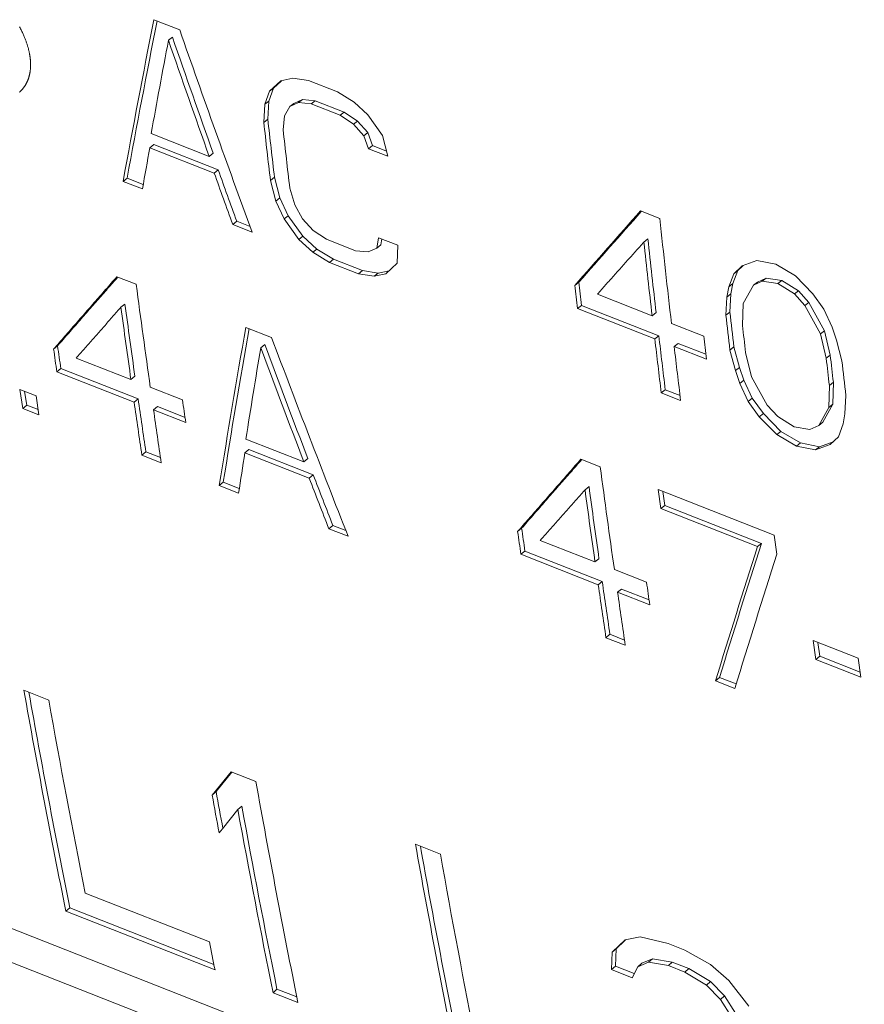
# Model space of a CAD drawing. Header units: inches. Extents: x 0 to 841, y 0 to 594.
# Tile 82 of 129: x 463 to 476, y 436 to 451. Entities that reach past the tile are written whole.
import ezdxf

# ---------------------------------------------------------------- set-up
doc = ezdxf.new("R2010")
doc.units = ezdxf.units.IN
doc.header["$LTSCALE"] = 46.255
doc.header["$MEASUREMENT"] = 0
doc.layers.get('0').update_dxf_attribs({"lineweight": 0})

msp = doc.modelspace()

# ---------------------------------------------------------------- linework, layer by layer
at = {"color": 7, "linetype": 'Continuous'}
for p, q in [((465.0992, 451.2514), (464.6943, 451.4106)), ((464.9229, 451.0864), (464.9859, 451.135)), ((466.6878, 450.4508), (466.5117, 450.2861)), ((466.6921, 450.4445), (466.5747, 450.3347)), ((466.8772, 450.4935), (466.6878, 450.4508)), ((466.7024, 450.4541), (466.6921, 450.4445)), ((467.1237, 450.4551), (466.8772, 450.4935)), ((467.5793, 450.276), (467.1237, 450.4551)), ((466.5117, 450.2861), (466.4372, 450.0817)), ((466.5747, 450.3347), (466.5002, 450.1305)), ((466.5117, 450.2861), (466.5747, 450.3347)), ((467.8388, 450.1153), (467.5793, 450.276)), ((466.4372, 450.0817), (466.4204, 449.7968)), ((466.4372, 450.0817), (466.5002, 450.1305)), ((466.5002, 450.1305), (466.4833, 449.8458)), ((466.8287, 450.0445), (466.9672, 450.1069)), ((466.8287, 450.0445), (466.8917, 450.0933)), ((466.8917, 450.0933), (467.0303, 450.1556)), ((466.9672, 450.1069), (467.0303, 450.1556)), ((466.9672, 450.1069), (467.1631, 450.0884)), ((467.0303, 450.1556), (467.2261, 450.137)), ((467.1631, 450.0884), (467.2261, 450.137)), ((467.1631, 450.0884), (467.6186, 449.9092)), ((467.2261, 450.137), (467.6816, 449.9578)), ((468.0544, 449.9133), (467.8388, 450.1153)), ((466.7476, 449.9013), (466.8287, 450.0445)), ((467.6186, 449.9092), (467.6816, 449.9578)), ((467.6816, 449.9578), (467.8907, 449.8172)), ((466.4204, 449.7968), (466.4833, 449.8458)), ((466.724, 449.6773), (466.7476, 449.9013)), ((467.6186, 449.9092), (467.8277, 449.7685)), ((467.8277, 449.7685), (467.8907, 449.8172)), ((467.8907, 449.8172), (468.0559, 449.6354)), ((468.2832, 449.5893), (468.0544, 449.9133)), ((465.5629, 449.2627), (464.6519, 449.621)), ((467.8277, 449.7685), (467.9928, 449.5867)), ((467.9928, 449.5867), (468.0559, 449.6354)), ((468.0559, 449.6354), (468.1266, 449.4326)), ((467.9928, 449.5867), (468.0636, 449.3837)), ((468.3672, 449.2643), (468.2832, 449.5893)), ((464.6298, 449.3982), (464.6927, 449.4478)), ((464.6298, 449.3982), (465.6421, 449.0001)), ((464.6927, 449.4478), (465.705, 449.0497)), ((465.5629, 449.2627), (465.6259, 449.3122)), ((468.0636, 449.3837), (468.1266, 449.4326)), ((468.0636, 449.3837), (468.3672, 449.2643)), ((468.1266, 449.4326), (468.346, 449.3463)), ((465.6421, 449.0001), (465.705, 449.0497)), ((464.2111, 448.8706), (464.274, 448.9206)), ((464.2111, 448.8706), (464.5148, 448.7511)), ((464.274, 448.9206), (464.5271, 448.821)), ((466.5246, 448.8845), (466.5875, 448.9339)), ((466.5246, 448.8845), (466.6109, 448.5612)), ((466.5875, 448.9339), (466.6739, 448.6109)), ((466.9074, 448.5024), (466.8283, 448.765)), ((466.6109, 448.5612), (466.6739, 448.6109)), ((466.6109, 448.5612), (466.7411, 448.279)), ((466.6739, 448.6109), (466.804, 448.3288)), ((467.0303, 448.2807), (466.9074, 448.5024)), ((472.6407, 448.2853), (472.337, 448.4047)), ((472.3519, 448.3989), (472.3483, 448.3947)), ((465.932, 448.1938), (465.9948, 448.2438)), ((465.9948, 448.2438), (466.2038, 448.1616)), ((466.7411, 448.279), (466.804, 448.3288)), ((466.7411, 448.279), (466.9728, 447.9572)), ((466.804, 448.3288), (467.0356, 448.0071)), ((467.1966, 448.0998), (467.0303, 448.2807)), ((465.932, 448.1938), (466.2357, 448.0743)), ((467.4063, 447.9596), (467.1966, 448.0998)), ((466.9728, 447.9572), (467.0356, 448.0071)), ((466.9728, 447.9572), (467.1899, 447.7566)), ((467.0356, 448.0071), (467.2528, 447.8065)), ((467.8619, 447.7805), (467.4063, 447.9596)), ((468.2234, 447.9848), (468.1944, 447.8229)), ((468.5271, 447.8654), (468.2234, 447.9848)), ((468.2739, 447.965), (468.2573, 447.8726)), ((472.3896, 447.9158), (472.4526, 447.9645)), ((467.1899, 447.7566), (467.2528, 447.8065)), ((467.2528, 447.8065), (467.5133, 447.6466)), ((468.057, 447.7614), (467.8619, 447.7805)), ((468.1944, 447.8229), (468.057, 447.7614)), ((468.1944, 447.8229), (468.2573, 447.8726)), ((468.5126, 447.5822), (468.5271, 447.8654)), ((467.1899, 447.7566), (467.4504, 447.5966)), ((467.4504, 447.5966), (467.5133, 447.6466)), ((467.5133, 447.6466), (467.9688, 447.4674)), ((474.1656, 447.6269), (473.9322, 447.5431)), ((474.4628, 447.5686), (474.1656, 447.6269)), ((467.4504, 447.5966), (467.9059, 447.4174)), ((467.9059, 447.4174), (467.9688, 447.4674)), ((467.9688, 447.4674), (468.2145, 447.4283)), ((468.2145, 447.4283), (468.3896, 447.4668)), ((468.3393, 447.4197), (468.5126, 447.5822)), ((473.8632, 447.4682), (473.7886, 447.264)), ((473.9322, 447.5431), (473.8002, 447.4195)), ((473.8002, 447.4195), (473.8632, 447.4682)), ((473.9365, 447.5368), (473.8632, 447.4682)), ((473.9502, 447.5495), (473.9365, 447.5368)), ((474.773, 447.388), (474.4628, 447.5686)), ((464.4168, 447.2522), (464.1131, 447.3716)), ((464.1266, 447.3663), (464.1234, 447.3626)), ((467.9059, 447.4174), (468.1516, 447.3783)), ((468.1516, 447.3783), (468.2145, 447.4283)), ((468.1516, 447.3783), (468.3393, 447.4197)), ((473.8002, 447.4195), (473.7256, 447.2152)), ((474.1105, 447.239), (474.2491, 447.3014)), ((474.1735, 447.2877), (474.3121, 447.3501)), ((474.2491, 447.3014), (474.3121, 447.3501)), ((474.2491, 447.3014), (474.4955, 447.263)), ((474.3121, 447.3501), (474.5586, 447.3116)), ((474.4955, 447.263), (474.5586, 447.3116)), ((474.5586, 447.3116), (474.8182, 447.151)), ((475.0457, 447.1051), (474.773, 447.388)), ((471.3047, 447.2363), (471.3677, 447.2856)), ((473.7256, 447.2152), (473.6952, 447.0521)), ((473.7256, 447.2152), (473.7886, 447.264)), ((473.7886, 447.264), (473.7582, 447.101)), ((473.9483, 446.9526), (474.1105, 447.239)), ((474.1105, 447.239), (474.1735, 447.2877)), ((474.4955, 447.263), (474.7552, 447.1024)), ((474.7552, 447.1024), (474.8182, 447.151)), ((474.8182, 447.151), (474.9833, 446.9692)), ((472.5195, 446.7585), (471.659, 447.0969)), ((473.6952, 447.0521), (473.6787, 446.7674)), ((473.6952, 447.0521), (473.7582, 447.101)), ((473.7582, 447.101), (473.7417, 446.8165)), ((474.7552, 447.1024), (474.9203, 446.9205)), ((475.2174, 446.8621), (475.0457, 447.1051)), ((464.177, 446.8917), (464.2397, 446.9429)), ((471.3472, 446.8719), (471.4101, 446.9215)), ((471.3472, 446.8719), (472.5619, 446.3942)), ((471.4101, 446.9215), (472.6248, 446.4437)), ((473.9386, 446.607), (473.9483, 446.9526)), ((474.9203, 446.9205), (474.9833, 446.9692)), ((474.9203, 446.9205), (475.163, 446.4748)), ((474.9833, 446.9692), (475.226, 446.5237)), ((475.3453, 446.5782), (475.2174, 446.8621)), ((472.5195, 446.7585), (472.5824, 446.8079)), ((473.6787, 446.7674), (473.7417, 446.8165)), ((466.5426, 446.4161), (466.1377, 446.5754)), ((473.3293, 446.44), (472.8232, 446.6391)), ((475.163, 446.4748), (475.226, 446.5237)), ((475.226, 446.5237), (475.3176, 446.1385)), ((475.4161, 446.3753), (475.3453, 446.5782)), ((472.5619, 446.3942), (472.6248, 446.4437)), ((475.163, 446.4748), (475.2546, 446.0894)), ((475.5008, 446.0508), (475.4161, 446.3753)), ((463.119, 446.2337), (463.1817, 446.2854)), ((466.3719, 446.2556), (466.4347, 446.3067)), ((472.8656, 446.2747), (472.9285, 446.3243)), ((472.8656, 446.2747), (473.3717, 446.0757)), ((472.9285, 446.3243), (473.3626, 446.1536)), ((473.7412, 446.22), (473.8042, 446.2694)), ((473.7412, 446.22), (473.8273, 445.8965)), ((473.8042, 446.2694), (473.8902, 445.9461)), ((464.3338, 445.7559), (463.4733, 446.0943)), ((474.0803, 445.797), (473.9873, 446.1812)), ((475.2546, 446.0894), (475.3176, 446.1385)), ((463.17, 445.8762), (463.2326, 445.9281)), ((463.2326, 445.9281), (464.4473, 445.4504)), ((473.8273, 445.8965), (473.8902, 445.9461)), ((473.8902, 445.9461), (473.9623, 445.7443)), ((463.17, 445.8762), (464.3847, 445.3984)), ((464.3338, 445.7559), (464.3964, 445.8077)), ((473.8273, 445.8965), (473.8994, 445.6946)), ((474.3259, 445.3536), (474.0803, 445.797)), ((462.8427, 445.5002), (462.5897, 445.5998)), ((462.5897, 445.5998), (462.6335, 445.3032)), ((465.1436, 445.4374), (464.6375, 445.6365)), ((472.6637, 445.5462), (472.7265, 445.5962)), ((472.7265, 445.5962), (472.9578, 445.5052)), ((473.8994, 445.6946), (473.9623, 445.7443)), ((473.8994, 445.6946), (474.0295, 445.4124)), ((473.9623, 445.7443), (474.0924, 445.4622)), ((475.3032, 445.6637), (475.2951, 445.3192)), ((475.3032, 445.6637), (475.3662, 445.713)), ((475.3662, 445.713), (475.358, 445.3688)), ((462.6642, 445.5704), (462.696, 445.3555)), ((462.8866, 445.2035), (462.8428, 445.5001)), ((464.3847, 445.3984), (464.4473, 445.4504)), ((472.6637, 445.5462), (472.9673, 445.4267)), ((474.0295, 445.4124), (474.0924, 445.4622)), ((474.0924, 445.4622), (474.2661, 445.2209)), ((475.5482, 445.2197), (475.5633, 445.5034)), ((462.6335, 445.303), (462.696, 445.3555)), ((462.6335, 445.303), (462.8866, 445.2035)), ((462.696, 445.3555), (462.8744, 445.2853)), ((464.6884, 445.279), (464.751, 445.3309)), ((464.751, 445.3309), (465.1829, 445.1611)), ((474.0295, 445.4124), (474.2032, 445.171)), ((474.4923, 445.1727), (474.3259, 445.3536)), ((475.2951, 445.3192), (475.1358, 445.0351)), ((475.358, 445.3688), (475.1987, 445.0848)), ((475.2951, 445.3192), (475.358, 445.3688)), ((464.6884, 445.279), (465.1945, 445.0799)), ((474.2032, 445.171), (474.2661, 445.2209)), ((474.2032, 445.171), (474.4784, 444.89)), ((474.2661, 445.2209), (474.5413, 444.94)), ((474.7527, 445.0126), (474.4923, 445.1727)), ((475.519, 445.0576), (475.5482, 445.2197)), ((474.9985, 444.9736), (474.7527, 445.0126)), ((475.1358, 445.0351), (474.9985, 444.9736)), ((475.1358, 445.0351), (475.1987, 445.0848)), ((475.4467, 444.855), (475.519, 445.0576)), ((467.0502, 444.4624), (466.1391, 444.8208)), ((474.4784, 444.89), (474.5413, 444.94)), ((474.4784, 444.89), (474.7895, 444.7101)), ((474.5413, 444.94), (474.8523, 444.7601)), ((475.3168, 444.7331), (475.4467, 444.855)), ((474.7895, 444.7101), (474.8523, 444.7601)), ((474.7895, 444.7101), (475.0857, 444.6511)), ((474.8523, 444.7601), (475.1486, 444.7011)), ((475.0857, 444.6511), (475.3168, 444.7331)), ((475.0857, 444.6511), (475.1486, 444.7011)), ((475.1486, 444.7011), (475.364, 444.7774)), ((464.5062, 444.5665), (464.5688, 444.6189)), ((464.5062, 444.5665), (464.8099, 444.447)), ((464.5688, 444.6189), (464.7978, 444.5288)), ((466.1227, 444.6025), (466.1853, 444.6546)), ((466.1227, 444.6025), (467.135, 444.2044)), ((466.1853, 444.6546), (467.1976, 444.2565)), ((467.0502, 444.4624), (467.1128, 444.5144)), ((471.7052, 444.3856), (471.4015, 444.5051)), ((471.415, 444.4997), (471.4118, 444.4961)), ((467.135, 444.2044), (467.1976, 444.2565)), ((465.721, 444.0887), (465.7835, 444.1412)), ((465.721, 444.0887), (466.0246, 443.9693)), ((465.7835, 444.1412), (466.0358, 444.0419)), ((471.4655, 444.0251), (471.5282, 444.0763)), ((474.4384, 443.3107), (472.6163, 444.0273)), ((472.6163, 444.0273), (472.6561, 443.7274)), ((472.6896, 443.9985), (472.7188, 443.7783)), ((472.6561, 443.7272), (472.7188, 443.7783)), ((472.7188, 443.7783), (474.2372, 443.1811)), ((472.6561, 443.7272), (474.1745, 443.13)), ((467.4418, 443.4119), (467.5044, 443.4643)), ((467.5044, 443.4643), (467.7097, 443.3836)), ((467.4418, 443.4119), (467.7455, 443.2924)), ((470.4075, 443.3671), (470.4701, 443.4189)), ((474.4782, 443.0106), (474.4384, 443.3105)), ((471.6222, 442.8893), (470.7618, 443.2277)), ((474.1745, 443.13), (474.2372, 443.1811)), ((470.4584, 443.0096), (470.521, 443.0616)), ((470.4584, 443.0096), (471.6731, 442.5318)), ((470.521, 443.0616), (471.7358, 442.5838)), ((471.6222, 442.8893), (471.6849, 442.9411)), ((472.432, 442.5708), (471.9259, 442.7699)), ((471.6731, 442.5318), (471.7358, 442.5838)), ((471.9768, 442.4124), (472.0394, 442.4644)), ((471.9768, 442.4124), (472.483, 442.2133)), ((472.0394, 442.4644), (472.4713, 442.2945)), ((471.7947, 441.6999), (471.8572, 441.7524)), ((471.8572, 441.7524), (472.0862, 441.6623)), ((471.7947, 441.6999), (472.0983, 441.5805)), ((475.7557, 441.3763), (475.0471, 441.655)), ((475.0471, 441.655), (475.0893, 441.357)), ((475.1212, 441.6259), (475.152, 441.4088)), ((475.0894, 441.3569), (475.152, 441.4088)), ((475.0894, 441.3569), (475.798, 441.0782)), ((475.152, 441.4088), (475.7864, 441.1592)), ((475.798, 441.0782), (475.7558, 441.3761)), ((473.5155, 441.0231), (473.5781, 441.0755)), ((473.5155, 441.0231), (473.8192, 440.9036)), ((473.5781, 441.0755), (473.8404, 440.9724)), ((463.0426, 440.7196), (462.6522, 440.8732)), ((454.7503, 440.1605), (485.6008, 428.0269)), ((465.9059, 439.5934), (465.6093, 439.2258)), ((465.9166, 439.5848), (465.6714, 439.2811)), ((466.2964, 439.4399), (465.9059, 439.5934)), ((465.9193, 439.5882), (465.9166, 439.5848)), ((485.7218, 427.4461), (455.1126, 439.4848)), ((465.6093, 439.2258), (465.6714, 439.2811)), ((465.7701, 438.6958), (466.0133, 438.9978)), ((466.0133, 438.9978), (466.0754, 439.0532)), ((465.7185, 438.6317), (465.7701, 438.6958)), ((469.1934, 438.3005), (468.803, 438.454)), ((465.5664, 436.9183), (463.6142, 437.6861)), ((463.3118, 437.3998), (463.3735, 437.4567)), ((463.3118, 437.3998), (465.6545, 436.4784)), ((463.3735, 437.4567), (465.6367, 436.5666)), ((472.0968, 436.9507), (471.8903, 436.7554)), ((472.09, 436.9408), (471.9524, 436.8108)), ((472.1015, 436.9517), (472.09, 436.9408)), ((472.3304, 436.9974), (472.0968, 436.9507)), ((472.7726, 436.8928), (472.3304, 436.9974)), ((471.8903, 436.7554), (471.9524, 436.8108)), ((471.9524, 436.8108), (471.9416, 436.5393)), ((473.0329, 436.7904), (472.7726, 436.8928)), ((473.4367, 436.5623), (473.0329, 436.7904)), ((471.8903, 436.7554), (471.8796, 436.4838)), ((472.3564, 436.5829), (472.5246, 436.6547)), ((472.4625, 436.5995), (472.5246, 436.6547)), ((472.5246, 436.6547), (472.8365, 436.6011)), ((471.8796, 436.4838), (471.9416, 436.5393)), ((471.8796, 436.4838), (472.2049, 436.3558)), ((471.9416, 436.5393), (472.2394, 436.4221)), ((472.2049, 436.3558), (472.2943, 436.5275)), ((472.2943, 436.5275), (472.4625, 436.5995)), ((472.2943, 436.5275), (472.3564, 436.5829)), ((472.4625, 436.5995), (472.7744, 436.5459)), ((472.7744, 436.5459), (472.8365, 436.6011)), ((472.7744, 436.5459), (473.0347, 436.4435)), ((472.8365, 436.6011), (473.0968, 436.4988)), ((473.0347, 436.4435), (473.0968, 436.4988)), ((473.0968, 436.4988), (473.4356, 436.2964)), ((473.7237, 436.3109), (473.4367, 436.5623)), ((473.0347, 436.4435), (473.3735, 436.2411)), ((474.0378, 435.9108), (473.7237, 436.3109)), ((466.5655, 436.1201), (466.6273, 436.177)), ((466.6273, 436.177), (466.9383, 436.0547)), ((473.3735, 436.2411), (473.4356, 436.2964)), ((473.3735, 436.2411), (473.5958, 436.0156)), ((473.4356, 436.2964), (473.6579, 436.071)), ((466.5655, 436.1201), (466.956, 435.9665)), ((473.5958, 436.0156), (473.6579, 436.071)), ((473.5958, 436.0156), (473.7668, 435.7416)), ((473.6579, 436.071), (473.8288, 435.797))]:
    msp.add_line(p, q, dxfattribs=at)
for points in [[(462.5851, 451.2965), (462.593, 451.282), (462.6005, 451.2676), (462.6079, 451.2533), (462.6149, 451.2393), (462.6218, 451.2254), (462.6283, 451.2116), (462.6347, 451.1981), (462.6408, 451.1847), (462.6467, 451.1715), (462.6524, 451.1584), (462.6579, 451.1456), (462.6631, 451.1329), (462.6681, 451.1204), (462.673, 451.1081), (462.6776, 451.096), (462.6821, 451.0841), (462.6863, 451.0724), (462.6904, 451.0609), (462.6943, 451.0495), (462.698, 451.0384), (462.7016, 451.0275), (462.705, 451.0168), (462.7082, 451.0062), (462.7113, 450.9959), (462.7142, 450.9857), (462.717, 450.9758), (462.7197, 450.9661), (462.7222, 450.9565), (462.7246, 450.9472), (462.7269, 450.938), (462.7291, 450.9291), (462.7311, 450.9204), (462.7331, 450.9118), (462.7349, 450.9034), (462.7367, 450.8953), (462.7384, 450.8872), (462.7399, 450.8794), (462.7414, 450.8716), (462.7428, 450.864), (462.7442, 450.8566), (462.7454, 450.8492), (462.7466, 450.8419), (462.7477, 450.8347), (462.7487, 450.8276), (462.7497, 450.8205), (462.7506, 450.8134), (462.7514, 450.8064), (462.7522, 450.7994), (462.753, 450.7925), (462.7537, 450.7855), (462.7543, 450.7786), (462.7549, 450.7717), (462.7554, 450.7649), (462.7559, 450.758), (462.7563, 450.7512), (462.7566, 450.7444), (462.7569, 450.7376), (462.7572, 450.7308), (462.7574, 450.7241), (462.7575, 450.7174), (462.7576, 450.7107), (462.7576, 450.704), (462.7576, 450.6974), (462.7575, 450.6908), (462.7574, 450.6842), (462.7572, 450.6776), (462.7569, 450.6711), (462.7566, 450.6646), (462.7563, 450.6581), (462.7558, 450.6517), (462.7554, 450.6452), (462.7549, 450.6388), (462.7543, 450.6324), (462.7537, 450.6261), (462.753, 450.6198), (462.7522, 450.6135), (462.7514, 450.6072), (462.7506, 450.601), (462.7497, 450.5948), (462.7487, 450.5886), (462.7477, 450.5824), (462.7467, 450.5763), (462.7455, 450.5702), (462.7444, 450.5641), (462.7431, 450.5581), (462.7418, 450.5521), (462.7405, 450.5461), (462.7391, 450.5402), (462.7377, 450.5343), (462.7362, 450.5284), (462.7346, 450.5225), (462.733, 450.5167), (462.7313, 450.5109), (462.7296, 450.5052), (462.7278, 450.4994), (462.726, 450.4937), (462.7241, 450.4881), (462.7222, 450.4825), (462.7202, 450.4769), (462.7181, 450.4713), (462.716, 450.4658), (462.7139, 450.4603), (462.7117, 450.4548), (462.7094, 450.4494), (462.7071, 450.444), (462.7047, 450.4387), (462.7023, 450.4334), (462.6998, 450.4281), (462.6972, 450.4228), (462.6947, 450.4176), (462.692, 450.4125), (462.6893, 450.4073), (462.6866, 450.4023), (462.6838, 450.3972), (462.681, 450.3922), (462.6781, 450.3873), (462.6752, 450.3824), (462.6722, 450.3776), (462.6692, 450.3728), (462.6661, 450.368), (462.6631, 450.3633), (462.6599, 450.3587), (462.6568, 450.3541), (462.6536, 450.3496), (462.6503, 450.3452), (462.6471, 450.3408), (462.6438, 450.3364), (462.6404, 450.3321), (462.6371, 450.3279), (462.6337, 450.3237), (462.6302, 450.3195), (462.6267, 450.3154), (462.6232, 450.3114), (462.6197, 450.3074), (462.6161, 450.3035), (462.6125, 450.2996), (462.6089, 450.2957), (462.6052, 450.2919), (462.6016, 450.2882), (462.5978, 450.2844), (462.5941, 450.2808), (462.5904, 450.2772), (462.5866, 450.2736), (462.5829, 450.2702)], [(471.659, 447.0969), (471.6752, 447.1151), (471.6914, 447.1333), (471.7076, 447.1514), (471.7238, 447.1696), (471.74, 447.1878), (471.7562, 447.2059), (471.7724, 447.2241), (471.7886, 447.2423), (471.8048, 447.2605), (471.821, 447.2787), (471.8372, 447.2968), (471.8534, 447.315), (471.8696, 447.3332), (471.8858, 447.3514), (471.9021, 447.3696), (471.9183, 447.3878), (471.9345, 447.406), (471.9507, 447.4242), (471.9669, 447.4424), (471.9832, 447.4606), (471.9994, 447.4788), (472.0156, 447.497), (472.0319, 447.5151), (472.0481, 447.5333), (472.0644, 447.5515), (472.0806, 447.5697), (472.0968, 447.588), (472.1131, 447.6062), (472.1293, 447.6244), (472.1456, 447.6426), (472.1618, 447.6608), (472.1781, 447.679), (472.1943, 447.6972), (472.2106, 447.7154), (472.2269, 447.7336), (472.2431, 447.7518), (472.2594, 447.77), (472.2756, 447.7883), (472.2919, 447.8065), (472.3082, 447.8247), (472.3245, 447.8429), (472.3407, 447.8611), (472.357, 447.8794), (472.3733, 447.8976), (472.3896, 447.9158)], [(464.1131, 447.3716), (464.0909, 447.3463), (464.0687, 447.3209), (464.0465, 447.2955), (464.0243, 447.2702), (464.0022, 447.2449), (463.98, 447.2195), (463.9578, 447.1942), (463.9357, 447.1689), (463.9135, 447.1435), (463.8914, 447.1182), (463.8692, 447.0929), (463.8471, 447.0676), (463.825, 447.0423), (463.8028, 447.017), (463.7807, 446.9917), (463.7586, 446.9663), (463.7365, 446.941), (463.7144, 446.9157), (463.6923, 446.8904), (463.6702, 446.8652), (463.6481, 446.8399), (463.626, 446.8146), (463.6039, 446.7893), (463.5818, 446.764), (463.5597, 446.7387), (463.5376, 446.7134), (463.5156, 446.6881), (463.4935, 446.6629), (463.4714, 446.6376), (463.4494, 446.6123), (463.4273, 446.5871), (463.4053, 446.5618), (463.3832, 446.5365), (463.3612, 446.5113), (463.3391, 446.486), (463.3171, 446.4608), (463.2951, 446.4355), (463.273, 446.4103), (463.251, 446.385), (463.229, 446.3598), (463.207, 446.3345), (463.185, 446.3093), (463.163, 446.2841), (463.141, 446.2589), (463.119, 446.2337)], [(464.1234, 447.3626), (464.1046, 447.3411), (464.0855, 447.3194), (464.0663, 447.2974), (464.0469, 447.2753), (464.0273, 447.2529), (464.0075, 447.2303), (463.9876, 447.2076), (463.9676, 447.1847), (463.9474, 447.1617), (463.9271, 447.1385), (463.9068, 447.1152), (463.8863, 447.0918), (463.8658, 447.0683), (463.8452, 447.0448), (463.8245, 447.0212), (463.8038, 446.9976), (463.7831, 446.9739), (463.7623, 446.9501), (463.7415, 446.9264), (463.7207, 446.9025), (463.6998, 446.8786), (463.6788, 446.8547), (463.6578, 446.8306), (463.6368, 446.8066), (463.6157, 446.7824), (463.5945, 446.7582), (463.5733, 446.7339), (463.552, 446.7095), (463.5306, 446.685), (463.5091, 446.6605), (463.4876, 446.6359), (463.466, 446.6112), (463.4444, 446.5864), (463.4227, 446.5615), (463.4009, 446.5366), (463.3791, 446.5116), (463.3573, 446.4866), (463.3354, 446.4616), (463.3135, 446.4365), (463.2916, 446.4113), (463.2696, 446.3862), (463.2476, 446.361), (463.2256, 446.3358), (463.2037, 446.3106), (463.1817, 446.2854)], [(463.4733, 446.0943), (463.4889, 446.112), (463.5045, 446.1297), (463.5201, 446.1474), (463.5357, 446.1651), (463.5513, 446.1827), (463.5669, 446.2004), (463.5825, 446.2181), (463.5981, 446.2358), (463.6137, 446.2535), (463.6293, 446.2712), (463.6449, 446.2889), (463.6605, 446.3067), (463.6762, 446.3244), (463.6918, 446.3421), (463.7074, 446.3598), (463.723, 446.3775), (463.7386, 446.3952), (463.7543, 446.4129), (463.7699, 446.4306), (463.7855, 446.4484), (463.8012, 446.4661), (463.8168, 446.4838), (463.8324, 446.5015), (463.8481, 446.5192), (463.8637, 446.5369), (463.8794, 446.5547), (463.895, 446.5724), (463.9107, 446.5901), (463.9263, 446.6078), (463.942, 446.6256), (463.9576, 446.6433), (463.9733, 446.661), (463.9889, 446.6788), (464.0046, 446.6965), (464.0203, 446.7142), (464.0359, 446.732), (464.0516, 446.7497), (464.0673, 446.7675), (464.0829, 446.7852), (464.0986, 446.8029), (464.1143, 446.8207), (464.13, 446.8384), (464.1456, 446.8562), (464.1613, 446.8739), (464.177, 446.8917)], [(471.4015, 444.5051), (471.3793, 444.4797), (471.3571, 444.4543), (471.335, 444.429), (471.3128, 444.4036), (471.2906, 444.3783), (471.2684, 444.353), (471.2463, 444.3276), (471.2241, 444.3023), (471.202, 444.277), (471.1798, 444.2517), (471.1577, 444.2263), (471.1355, 444.201), (471.1134, 444.1757), (471.0913, 444.1504), (471.0692, 444.1251), (471.047, 444.0998), (471.0249, 444.0745), (471.0028, 444.0492), (470.9807, 444.0239), (470.9586, 443.9986), (470.9365, 443.9733), (470.9144, 443.948), (470.8923, 443.9227), (470.8702, 443.8974), (470.8482, 443.8722), (470.8261, 443.8469), (470.804, 443.8216), (470.7819, 443.7963), (470.7599, 443.771), (470.7378, 443.7458), (470.7158, 443.7205), (470.6937, 443.6952), (470.6717, 443.67), (470.6496, 443.6447), (470.6276, 443.6194), (470.6055, 443.5942), (470.5835, 443.5689), (470.5615, 443.5437), (470.5395, 443.5185), (470.5174, 443.4932), (470.4954, 443.468), (470.4734, 443.4428), (470.4514, 443.4175), (470.4295, 443.3923), (470.4075, 443.3671)], [(471.4118, 444.4961), (471.393, 444.4746), (471.374, 444.4528), (471.3547, 444.4309), (471.3353, 444.4087), (471.3157, 444.3863), (471.296, 444.3638), (471.2761, 444.341), (471.256, 444.3181), (471.2359, 444.2951), (471.2156, 444.2719), (471.1952, 444.2486), (471.1747, 444.2253), (471.1542, 444.2018), (471.1336, 444.1782), (471.113, 444.1546), (471.0923, 444.131), (471.0715, 444.1073), (471.0508, 444.0836), (471.03, 444.0598), (471.0091, 444.036), (470.9882, 444.0121), (470.9673, 443.9881), (470.9463, 443.9641), (470.9252, 443.94), (470.9041, 443.9158), (470.8829, 443.8916), (470.8617, 443.8673), (470.8404, 443.8429), (470.819, 443.8185), (470.7976, 443.7939), (470.7761, 443.7693), (470.7545, 443.7446), (470.7328, 443.7198), (470.7111, 443.695), (470.6894, 443.6701), (470.6676, 443.6451), (470.6457, 443.6201), (470.6238, 443.595), (470.6019, 443.5699), (470.58, 443.5448), (470.558, 443.5196), (470.5361, 443.4945), (470.5141, 443.4693), (470.4921, 443.4441), (470.4701, 443.4189)], [(470.7618, 443.2277), (470.7774, 443.2454), (470.7929, 443.2631), (470.8085, 443.2808), (470.8241, 443.2985), (470.8397, 443.3162), (470.8553, 443.3339), (470.8709, 443.3516), (470.8865, 443.3693), (470.9021, 443.387), (470.9178, 443.4047), (470.9334, 443.4224), (470.949, 443.4401), (470.9646, 443.4578), (470.9802, 443.4755), (470.9958, 443.4932), (471.0115, 443.5109), (471.0271, 443.5286), (471.0427, 443.5464), (471.0583, 443.5641), (471.074, 443.5818), (471.0896, 443.5995), (471.1052, 443.6172), (471.1209, 443.6349), (471.1365, 443.6527), (471.1522, 443.6704), (471.1678, 443.6881), (471.1835, 443.7058), (471.1991, 443.7236), (471.2147, 443.7413), (471.2304, 443.759), (471.2461, 443.7767), (471.2617, 443.7945), (471.2774, 443.8122), (471.293, 443.8299), (471.3087, 443.8477), (471.3244, 443.8654), (471.34, 443.8832), (471.3557, 443.9009), (471.3714, 443.9186), (471.387, 443.9364), (471.4027, 443.9541), (471.4184, 443.9719), (471.4341, 443.9896), (471.4498, 444.0074), (471.4655, 444.0251)]]:
    msp.add_lwpolyline(points, dxfattribs=at)
for centre, radius, start, end in [((650.2349, 414.801), 189.118, 168.838151, 169.621496), ((650.1531, 414.8427), 188.9771, 168.848662, 169.611127), ((675.1215, 524.5877), 222.4581, 199.248368, 200.11743), ((649.7714, 416.1472), 188.1216, 169.296475, 169.750367), ((675.0289, 523.802), 222.3333, 199.090229, 199.58832), ((674.9997, 523.8435), 222.2438, 199.09627, 199.594334), ((645.5818, 469.808), 180.2756, 186.373168, 186.665011), ((645.5465, 469.846), 180.1767, 186.373168, 186.665011), ((646.0719, 469.7099), 180.4632, 186.37332, 186.664859), ((646.4693, 416.7396), 184.749, 169.818167, 170.021984), ((672.8194, 523.0302), 220.0066, 199.663202, 199.886347), ((672.7917, 523.0719), 219.9186, 199.669211, 199.892343), ((1024.5426, -40.4845), 737.5254, 138.4802739, 138.6013962), ((1025.6415, -41.7765), 739.1895, 138.4617561, 138.5765066), ((653.2887, 467.4756), 181.6645, 186.063818, 186.586201), ((652.2512, 467.5127), 180.926, 186.218153, 186.586951), ((652.2155, 467.5507), 180.8267, 186.218153, 186.586951), ((636.3197, 469.9087), 173.3895, 187.508205, 188.047074), ((649.72, 467.8391), 179.6009, 186.58716, 186.704177), ((649.685, 467.8772), 179.5023, 186.58716, 186.704177), ((635.2945, 469.9285), 172.6612, 187.667396, 188.047874), ((635.2633, 469.9671), 172.5665, 187.667396, 188.047874), ((652.8571, 466.9654), 180.3133, 186.431561, 186.60663), ((652.8218, 467.0034), 180.2143, 186.431561, 186.60663), ((641.3275, 415.9402), 177.8483, 170.081071, 170.893348), ((641.246, 415.9825), 177.7076, 170.093483, 170.882774), ((653.2096, 466.8772), 180.4133, 186.451053, 186.587142), ((668.3235, 522.331), 215.5891, 200.617524, 201.507122), ((649.7694, 467.2236), 178.4275, 186.703926, 186.978188), ((649.7351, 467.2617), 178.3296, 186.703926, 186.978188), ((651.819, 467.0515), 179.6758, 186.587184, 186.704153), ((632.7863, 470.2241), 171.3549, 188.048096, 188.168838), ((632.7558, 470.2627), 171.2609, 188.048096, 188.168838), ((640.9068, 417.2048), 176.9361, 170.549903, 171.020623), ((668.2043, 521.5741), 215.4279, 200.464218, 200.97412), ((668.1794, 521.6163), 215.3427, 200.470182, 200.980054), ((650.2465, 467.1249), 178.6021, 186.70406, 186.978054), ((654.4386, 466.3497), 180.3258, 186.45102, 186.587175), ((654.4033, 466.3877), 180.2269, 186.45102, 186.587175), ((654.7911, 466.2616), 180.4258, 186.431616, 186.606576), ((632.8271, 469.62), 170.1057, 188.168571, 188.451604), ((632.8569, 469.5813), 170.199, 188.168571, 188.451604), ((634.884, 469.4382), 171.4288, 188.048122, 188.168812), ((633.3308, 469.4867), 170.371, 188.168714, 188.451461), ((637.6065, 417.7212), 173.5779, 171.09096, 171.302485), ((643.6081, 467.0421), 173.3895, 187.508205, 188.047074), ((666.0513, 520.7636), 213.1408, 201.050793, 201.279246), ((666.0277, 520.8061), 213.057, 201.056722, 201.285161), ((642.5518, 467.1005), 172.5665, 187.667396, 188.047874), ((642.5829, 467.062), 172.6612, 187.667396, 188.047874), ((640.0747, 467.3575), 171.3549, 188.048096, 188.168838), ((640.0443, 467.3962), 171.2609, 188.048096, 188.168838), ((669.4954, 380.8854), 204.9991, 162.324022, 162.941032), ((669.5076, 380.895), 204.9636, 162.308688, 162.925455), ((668.6174, 381.1355), 203.7611, 162.322148, 162.942907), ((640.1454, 466.7147), 170.199, 188.168571, 188.451604), ((640.1156, 466.7535), 170.1057, 188.168571, 188.451604), ((642.1724, 466.5717), 171.4288, 188.048122, 188.168812), ((640.6192, 466.6201), 170.371, 188.168714, 188.451461), ((617.3174, 468.4453), 157.1036, 190.107932, 191.397339), ((617.2433, 468.4751), 156.9651, 190.139285, 191.39741), ((618.7754, 468.4924), 158.1898, 190.111613, 191.229668), ((621.6672, 467.146), 157.8218, 190.110865, 191.394405), ((622.1577, 467.7285), 159.051, 190.303194, 190.514278), ((622.1709, 467.6868), 159.1275, 190.303189, 190.520659), ((620.0931, 467.072), 156.6165, 190.326302, 191.398315), ((620.0706, 467.1119), 156.5306, 190.326302, 191.398315), ((623.4682, 466.0262), 157.1036, 190.107932, 191.397339), ((623.3941, 466.0559), 156.9651, 190.139285, 191.39741), ((624.9262, 466.0732), 158.1898, 190.111613, 191.229668), ((617.306, 467.0578), 154.7039, 191.234231, 191.400391)]:
    msp.add_arc(centre, radius, start, end, dxfattribs=at)

doc.saveas('drawing.dxf')
